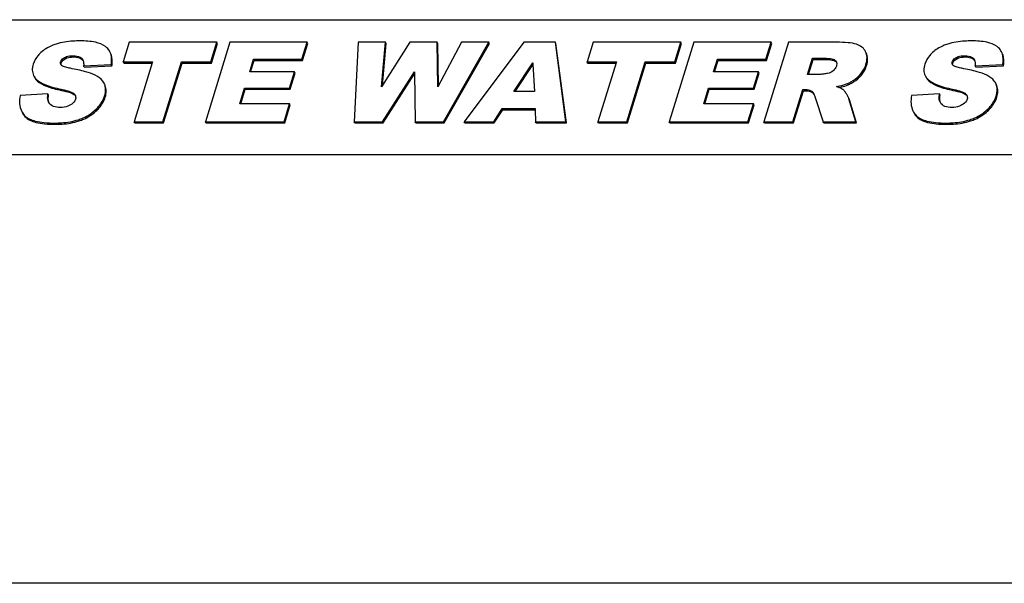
# Model space of a CAD drawing. Header units: millimetres. Extents: x 0 to 4200, y 0 to 2970.
# Tile 10 of 17: x 3112 to 3161, y 936 to 964. Entities that reach past the tile are written whole.
import ezdxf

# ---------------------------------------------------------------- set-up
doc = ezdxf.new("R2010")
doc.units = ezdxf.units.MM
doc.header["$LTSCALE"] = 231
doc.layers.get('0').update_dxf_attribs({"linetype": 'CONTINUOUS'})

msp = doc.modelspace()

# ---------------------------------------------------------------- linework, layer by layer
at = {"color": 7, "linetype": 'Continuous'}
for p, q in [((3094.706, 963.741), (3194.181, 963.741)), ((3117.635, 962.629), (3117.336, 961.661)), ((3121.96, 962.629), (3117.635, 962.629)), ((3122.601, 962.629), (3121.391, 958.712)), ((3121.662, 961.661), (3121.96, 962.629)), ((3121.692, 961.599), (3121.991, 962.566)), ((3121.991, 962.566), (3121.96, 962.629)), ((3126.415, 962.629), (3122.601, 962.629)), ((3126.157, 961.792), (3126.415, 962.629)), ((3126.187, 961.73), (3126.445, 962.566)), ((3126.445, 962.566), (3126.415, 962.629)), ((3128.922, 962.629), (3128.736, 958.712)), ((3130.273, 962.629), (3128.922, 962.629)), ((3131.469, 962.629), (3130.082, 960.435)), ((3130.082, 960.435), (3130.273, 962.629)), ((3130.123, 960.501), (3130.303, 962.566)), ((3130.303, 962.566), (3130.273, 962.629)), ((3132.817, 962.629), (3131.469, 962.629)), ((3132.848, 962.566), (3132.817, 962.629)), ((3132.853, 960.438), (3132.817, 962.629)), ((3132.882, 960.492), (3132.848, 962.566)), ((3134.017, 962.629), (3132.853, 960.438)), ((3133.137, 958.712), (3135.365, 962.629)), ((3133.167, 958.65), (3135.395, 962.566)), ((3135.365, 962.629), (3134.017, 962.629)), ((3137.099, 962.629), (3134.158, 958.712)), ((3135.395, 962.566), (3135.365, 962.629)), ((3138.651, 962.629), (3137.099, 962.629)), ((3138.681, 962.566), (3138.651, 962.629)), ((3139.171, 958.712), (3138.651, 962.629)), ((3139.202, 958.65), (3138.681, 962.566)), ((3140.51, 962.629), (3140.212, 961.661)), ((3144.836, 962.629), (3140.51, 962.629)), ((3145.477, 962.629), (3144.267, 958.712)), ((3144.537, 961.661), (3144.836, 962.629)), ((3144.568, 961.599), (3144.867, 962.566)), ((3144.867, 962.566), (3144.836, 962.629)), ((3149.291, 962.629), (3145.477, 962.629)), ((3150.145, 962.629), (3148.935, 958.712)), ((3149.032, 961.792), (3149.291, 962.629)), ((3149.063, 961.73), (3149.321, 962.566)), ((3149.321, 962.566), (3149.291, 962.629)), ((3152.517, 962.629), (3150.145, 962.629)), ((3151.084, 961.042), (3151.33, 961.838)), ((3151.33, 961.838), (3151.955, 961.838)), ((3151.361, 961.776), (3151.33, 961.838)), ((3153.951, 962.163), (3153.946, 962.174)), ((3115.389, 961.461), (3116.751, 961.528)), ((3115.42, 961.399), (3115.389, 961.461)), ((3115.42, 961.399), (3116.782, 961.466)), ((3116.782, 961.466), (3116.751, 961.528)), ((3117.366, 961.599), (3117.336, 961.661)), ((3117.336, 961.661), (3118.787, 961.661)), ((3117.366, 961.599), (3118.768, 961.599)), ((3118.772, 961.613), (3117.876, 958.712)), ((3118.787, 961.661), (3118.772, 961.613)), ((3119.299, 958.712), (3120.21, 961.661)), ((3119.329, 958.65), (3120.241, 961.599)), ((3120.21, 961.661), (3121.662, 961.661)), ((3120.241, 961.599), (3120.21, 961.661)), ((3120.241, 961.599), (3121.692, 961.599)), ((3121.692, 961.599), (3121.662, 961.661)), ((3123.577, 961.17), (3123.769, 961.792)), ((3123.626, 961.17), (3123.8, 961.73)), ((3123.769, 961.792), (3126.157, 961.792)), ((3123.8, 961.73), (3123.769, 961.792)), ((3123.8, 961.73), (3126.187, 961.73)), ((3126.187, 961.73), (3126.157, 961.792)), ((3136.605, 960.205), (3137.542, 961.613)), ((3136.676, 960.205), (3137.547, 961.513)), ((3137.542, 961.613), (3137.546, 961.55)), ((3137.546, 961.55), (3137.616, 960.205)), ((3140.242, 961.599), (3140.212, 961.661)), ((3140.212, 961.661), (3141.663, 961.661)), ((3140.242, 961.599), (3141.644, 961.599)), ((3141.648, 961.613), (3140.751, 958.712)), ((3141.663, 961.661), (3141.648, 961.613)), ((3142.175, 958.712), (3143.086, 961.661)), ((3142.205, 958.65), (3143.116, 961.599)), ((3143.086, 961.661), (3144.537, 961.661)), ((3143.116, 961.599), (3143.086, 961.661)), ((3143.116, 961.599), (3144.568, 961.599)), ((3144.568, 961.599), (3144.537, 961.661)), ((3146.452, 961.17), (3146.645, 961.792)), ((3146.502, 961.17), (3146.675, 961.73)), ((3146.645, 961.792), (3149.032, 961.792)), ((3146.675, 961.73), (3146.645, 961.792)), ((3146.675, 961.73), (3149.063, 961.73)), ((3149.063, 961.73), (3149.032, 961.792)), ((3151.134, 961.042), (3151.361, 961.776)), ((3151.361, 961.776), (3151.986, 961.776)), ((3159.353, 961.461), (3160.715, 961.528)), ((3159.384, 961.399), (3159.353, 961.461)), ((3159.384, 961.399), (3160.746, 961.466)), ((3160.746, 961.466), (3160.715, 961.528)), ((3125.791, 961.17), (3123.577, 961.17)), ((3125.545, 960.371), (3125.791, 961.17)), ((3125.575, 960.309), (3125.822, 961.108)), ((3125.822, 961.108), (3125.791, 961.17)), ((3130.13, 958.712), (3131.697, 961.178)), ((3130.161, 958.65), (3131.699, 961.071)), ((3131.697, 961.178), (3131.698, 961.115)), ((3131.698, 961.115), (3131.742, 958.712)), ((3148.667, 961.17), (3146.452, 961.17)), ((3148.42, 960.371), (3148.667, 961.17)), ((3148.451, 960.309), (3148.698, 961.108)), ((3148.698, 961.108), (3148.667, 961.17)), ((3151.684, 961.042), (3151.084, 961.042)), ((3116.419, 960.566), (3116.4, 960.606)), ((3116.449, 960.503), (3116.431, 960.544)), ((3123.091, 959.599), (3123.33, 960.371)), ((3123.33, 960.371), (3125.545, 960.371)), ((3123.36, 960.309), (3123.33, 960.371)), ((3125.575, 960.309), (3125.545, 960.371)), ((3145.967, 959.599), (3146.206, 960.371)), ((3146.206, 960.371), (3148.42, 960.371)), ((3146.236, 960.309), (3146.206, 960.371)), ((3148.451, 960.309), (3148.42, 960.371)), ((3160.383, 960.566), (3160.364, 960.606)), ((3160.413, 960.503), (3160.395, 960.544)), ((3113.63, 960.08), (3112.254, 960.008)), ((3113.661, 960.018), (3113.63, 960.08)), ((3123.141, 959.599), (3123.36, 960.309)), ((3123.36, 960.309), (3125.575, 960.309)), ((3137.616, 960.205), (3136.605, 960.205)), ((3146.017, 959.599), (3146.236, 960.309)), ((3146.236, 960.309), (3148.451, 960.309)), ((3150.364, 958.712), (3150.855, 960.301)), ((3150.395, 958.65), (3150.886, 960.239)), ((3150.855, 960.301), (3150.981, 960.301)), ((3150.886, 960.239), (3150.855, 960.301)), ((3150.886, 960.239), (3151.012, 960.239)), ((3151.466, 959.909), (3151.856, 958.712)), ((3157.594, 960.08), (3156.218, 960.008)), ((3157.625, 960.018), (3157.594, 960.08)), ((3113.675, 959.651), (3113.661, 959.677)), ((3125.548, 959.599), (3123.091, 959.599)), ((3125.274, 958.712), (3125.548, 959.599)), ((3125.304, 958.65), (3125.578, 959.537)), ((3125.578, 959.537), (3125.548, 959.599)), ((3148.424, 959.599), (3145.967, 959.599)), ((3148.149, 958.712), (3148.424, 959.599)), ((3148.18, 958.65), (3148.454, 959.537)), ((3148.454, 959.537), (3148.424, 959.599)), ((3153.465, 958.712), (3153.124, 959.845)), ((3153.495, 958.65), (3153.154, 959.782)), ((3157.639, 959.651), (3157.625, 959.677)), ((3135.609, 958.712), (3136.032, 959.358)), ((3135.639, 958.65), (3136.062, 959.296)), ((3136.032, 959.358), (3137.65, 959.358)), ((3136.062, 959.296), (3136.032, 959.358)), ((3136.062, 959.296), (3137.652, 959.296)), ((3137.65, 959.358), (3137.653, 959.295)), ((3137.653, 959.295), (3137.679, 958.712)), ((3117.906, 958.65), (3117.876, 958.712)), ((3117.876, 958.712), (3119.299, 958.712)), ((3117.906, 958.65), (3119.329, 958.65)), ((3119.329, 958.65), (3119.299, 958.712)), ((3121.421, 958.65), (3121.391, 958.712)), ((3121.391, 958.712), (3125.274, 958.712)), ((3121.421, 958.65), (3125.304, 958.65)), ((3125.304, 958.65), (3125.274, 958.712)), ((3128.766, 958.65), (3128.736, 958.712)), ((3128.736, 958.712), (3130.13, 958.712)), ((3128.766, 958.65), (3130.161, 958.65)), ((3130.161, 958.65), (3130.13, 958.712)), ((3131.772, 958.65), (3131.742, 958.712)), ((3131.742, 958.712), (3133.137, 958.712)), ((3131.772, 958.65), (3133.167, 958.65)), ((3133.167, 958.65), (3133.137, 958.712)), ((3134.188, 958.65), (3134.158, 958.712)), ((3134.158, 958.712), (3135.609, 958.712)), ((3134.188, 958.65), (3135.639, 958.65)), ((3135.639, 958.65), (3135.609, 958.712)), ((3137.71, 958.65), (3137.679, 958.712)), ((3137.679, 958.712), (3139.171, 958.712)), ((3137.71, 958.65), (3139.202, 958.65)), ((3139.202, 958.65), (3139.171, 958.712)), ((3140.782, 958.65), (3140.751, 958.712)), ((3140.751, 958.712), (3142.175, 958.712)), ((3140.782, 958.65), (3142.205, 958.65)), ((3142.205, 958.65), (3142.175, 958.712)), ((3144.297, 958.65), (3144.267, 958.712)), ((3144.267, 958.712), (3148.149, 958.712)), ((3144.297, 958.65), (3148.18, 958.65)), ((3148.18, 958.65), (3148.149, 958.712)), ((3148.965, 958.65), (3148.935, 958.712)), ((3148.935, 958.712), (3150.364, 958.712)), ((3148.965, 958.65), (3150.395, 958.65)), ((3150.395, 958.65), (3150.364, 958.712)), ((3151.887, 958.65), (3151.856, 958.712)), ((3151.856, 958.712), (3153.465, 958.712)), ((3151.887, 958.65), (3153.495, 958.65)), ((3153.495, 958.65), (3153.465, 958.712)), ((3529.232, 957.083), (2744.488, 957.083)), ((3539.603, 935.948), (2754.859, 935.948))]:
    msp.add_line(p, q, dxfattribs=at)
at = {"color": 9, "linetype": 'Continuous'}
for p, q in [((3114.476, 961.814), (3114.445, 961.876)), ((3114.878, 961.904), (3114.848, 961.966)), ((3115.312, 961.784), (3115.282, 961.846)), ((3151.986, 961.776), (3151.955, 961.838)), ((3158.44, 961.814), (3158.409, 961.876)), ((3158.842, 961.904), (3158.812, 961.966)), ((3159.276, 961.784), (3159.246, 961.846)), ((3114.284, 961.597), (3114.253, 961.659)), ((3152.484, 961.673), (3152.454, 961.735)), ((3153.996, 961.479), (3153.965, 961.541)), ((3158.248, 961.597), (3158.217, 961.659)), ((3153.656, 960.915), (3153.626, 960.977)), ((3113.1, 960.73), (3113.07, 960.792)), ((3116.449, 960.503), (3116.429, 960.544)), ((3153.089, 960.531), (3153.058, 960.593)), ((3157.064, 960.73), (3157.034, 960.792)), ((3160.413, 960.503), (3160.393, 960.544)), ((3114.29, 960.255), (3114.26, 960.317)), ((3114.948, 960.028), (3114.918, 960.09)), ((3116.456, 959.924), (3116.426, 959.986)), ((3151.012, 960.239), (3150.981, 960.301)), ((3151.33, 960.146), (3151.299, 960.209)), ((3158.254, 960.255), (3158.224, 960.317)), ((3158.912, 960.028), (3158.882, 960.09)), ((3160.42, 959.924), (3160.39, 959.986)), ((3153.154, 959.782), (3153.124, 959.845)), ((3112.494, 958.968), (3112.464, 959.03)), ((3115.997, 959.229), (3115.966, 959.291)), ((3156.458, 958.968), (3156.428, 959.03)), ((3159.961, 959.229), (3159.93, 959.291)), ((3114.003, 958.583), (3113.972, 958.645)), ((3115.162, 958.747), (3115.131, 958.81)), ((3157.967, 958.583), (3157.936, 958.645)), ((3159.126, 958.747), (3159.095, 958.81))]:
    msp.add_line(p, q, dxfattribs=at)
at = {"color": 7, "linetype": 'Continuous'}
for centre, radius, start, end in [((3152.314, 961.577), 0.211, 23.8618, 26.1477), ((3115.715, 960.283), 0.759, 20.0838, 21.8989), ((3159.679, 960.283), 0.759, 20.0836, 21.8986), ((3114.75, 959.893), 0.255, 24.3936, 26.1426), ((3114.77, 959.9), 0.235, 2.366, 13.2483), ((3158.714, 959.893), 0.255, 24.3934, 26.1426), ((3158.734, 959.9), 0.235, 2.366, 13.2483)]:
    msp.add_arc(centre, radius, start, end, dxfattribs=at)
for points, knots in [([(3114.033, 962.54), (3113.958, 962.516), (3113.689, 962.414), (3113.437, 962.26), (3113.283, 962.118)], [0, 0, 0, 0, 0.27222, 1, 1, 1, 1]), ([(3115.214, 962.695), (3115.1, 962.695), (3114.702, 962.684), (3114.302, 962.629), (3114.033, 962.54)], [0, 0, 0, 0, 0.288231, 1, 1, 1, 1]), ([(3116.472, 962.415), (3116.327, 962.524), (3115.902, 962.671), (3115.467, 962.695), (3115.214, 962.695)], [0, 0, 0, 0, 0.417902, 1, 1, 1, 1]), ([(3116.689, 962.157), (3116.652, 962.232), (3116.582, 962.325), (3116.496, 962.397), (3116.472, 962.415)], [0, 0, 0, 0, 0.743122, 1, 1, 1, 1]), ([(3153.496, 962.532), (3153.365, 962.572), (3153.037, 962.619), (3152.709, 962.629), (3152.517, 962.629)], [0, 0, 0, 0, 0.416557, 1, 1, 1, 1]), ([(3153.946, 962.174), (3153.903, 962.258), (3153.776, 962.417), (3153.593, 962.503), (3153.496, 962.532)], [0, 0, 0, 0, 0.482769, 1, 1, 1, 1]), ([(3157.997, 962.54), (3157.922, 962.516), (3157.653, 962.414), (3157.401, 962.26), (3157.247, 962.118)], [0, 0, 0, 0, 0.27222, 1, 1, 1, 1]), ([(3159.179, 962.695), (3159.064, 962.695), (3158.666, 962.684), (3158.266, 962.629), (3157.997, 962.54)], [0, 0, 0, 0, 0.28823, 1, 1, 1, 1]), ([(3160.436, 962.415), (3160.291, 962.524), (3159.866, 962.671), (3159.431, 962.695), (3159.179, 962.695)], [0, 0, 0, 0, 0.417901, 1, 1, 1, 1]), ([(3160.653, 962.157), (3160.616, 962.232), (3160.546, 962.325), (3160.46, 962.397), (3160.436, 962.415)], [0, 0, 0, 0, 0.743122, 1, 1, 1, 1]), ([(3113.283, 962.118), (3113.237, 962.075), (3113.076, 961.912), (3112.952, 961.708), (3112.903, 961.549)], [0, 0, 0, 0, 0.275817, 1, 1, 1, 1]), ([(3114.253, 961.659), (3114.26, 961.68), (3114.299, 961.771), (3114.38, 961.838), (3114.445, 961.876)], [0, 0, 0, 0, 0.230244, 1, 1, 1, 1]), ([(3114.284, 961.597), (3114.29, 961.618), (3114.33, 961.709), (3114.41, 961.776), (3114.476, 961.814)], [0, 0, 0, 0, 0.228405, 1, 1, 1, 1]), ([(3114.445, 961.876), (3114.476, 961.894), (3114.604, 961.95), (3114.745, 961.966), (3114.848, 961.966)], [0, 0, 0, 0, 0.258545, 1, 1, 1, 1]), ([(3114.476, 961.814), (3114.502, 961.829), (3114.628, 961.887), (3114.77, 961.904), (3114.878, 961.904)], [0, 0, 0, 0, 0.21781, 1, 1, 1, 1]), ([(3114.848, 961.966), (3114.889, 961.966), (3115.039, 961.96), (3115.2, 961.92), (3115.282, 961.846)], [0, 0, 0, 0, 0.271951, 1, 1, 1, 1]), ([(3114.878, 961.904), (3114.925, 961.904), (3115.075, 961.897), (3115.235, 961.854), (3115.312, 961.784)], [0, 0, 0, 0, 0.308525, 1, 1, 1, 1]), ([(3116.751, 961.528), (3116.761, 961.588), (3116.785, 961.798), (3116.756, 962.021), (3116.689, 962.157)], [0, 0, 0, 0, 0.286164, 1, 1, 1, 1]), ([(3116.782, 961.466), (3116.791, 961.526), (3116.815, 961.736), (3116.786, 961.958), (3116.719, 962.094)], [0, 0, 0, 0, 0.286164, 1, 1, 1, 1]), ([(3151.955, 961.838), (3152.046, 961.838), (3152.213, 961.829), (3152.394, 961.791), (3152.454, 961.735)], [0, 0, 0, 0, 0.526329, 1, 1, 1, 1]), ([(3153.965, 961.541), (3153.999, 961.65), (3154.04, 961.862), (3153.994, 962.076), (3153.951, 962.163)], [0, 0, 0, 0, 0.539977, 1, 1, 1, 1]), ([(3153.996, 961.479), (3154.029, 961.588), (3154.071, 961.799), (3154.025, 962.014), (3153.982, 962.101)], [0, 0, 0, 0, 0.539977, 1, 1, 1, 1]), ([(3157.247, 962.118), (3157.201, 962.075), (3157.04, 961.912), (3156.916, 961.708), (3156.867, 961.549)], [0, 0, 0, 0, 0.275818, 1, 1, 1, 1]), ([(3158.217, 961.659), (3158.224, 961.68), (3158.263, 961.771), (3158.344, 961.838), (3158.409, 961.876)], [0, 0, 0, 0, 0.230244, 1, 1, 1, 1]), ([(3158.248, 961.597), (3158.254, 961.618), (3158.294, 961.709), (3158.374, 961.776), (3158.44, 961.814)], [0, 0, 0, 0, 0.228405, 1, 1, 1, 1]), ([(3158.409, 961.876), (3158.44, 961.894), (3158.568, 961.95), (3158.709, 961.966), (3158.812, 961.966)], [0, 0, 0, 0, 0.258545, 1, 1, 1, 1]), ([(3158.44, 961.814), (3158.466, 961.829), (3158.592, 961.887), (3158.734, 961.904), (3158.842, 961.904)], [0, 0, 0, 0, 0.217807, 1, 1, 1, 1]), ([(3158.812, 961.966), (3158.853, 961.966), (3159.003, 961.96), (3159.164, 961.92), (3159.246, 961.846)], [0, 0, 0, 0, 0.271951, 1, 1, 1, 1]), ([(3158.842, 961.904), (3158.889, 961.904), (3159.039, 961.897), (3159.199, 961.854), (3159.276, 961.784)], [0, 0, 0, 0, 0.308526, 1, 1, 1, 1]), ([(3160.715, 961.528), (3160.725, 961.588), (3160.749, 961.798), (3160.72, 962.021), (3160.653, 962.157)], [0, 0, 0, 0, 0.286164, 1, 1, 1, 1]), ([(3160.746, 961.466), (3160.755, 961.526), (3160.779, 961.736), (3160.75, 961.958), (3160.683, 962.094)], [0, 0, 0, 0, 0.286164, 1, 1, 1, 1]), ([(3112.903, 961.549), (3112.873, 961.453), (3112.838, 961.262), (3112.883, 961.07), (3112.922, 960.99)], [0, 0, 0, 0, 0.530746, 1, 1, 1, 1]), ([(3114.736, 961.344), (3114.659, 961.358), (3114.543, 961.383), (3114.398, 961.43), (3114.328, 961.463), (3114.302, 961.488)], [0, 0, 0, 0, 0.515655, 0.76533, 1, 1, 1, 1]), ([(3115.966, 960.999), (3115.813, 961.076), (3115.403, 961.205), (3114.987, 961.296), (3114.736, 961.344)], [0, 0, 0, 0, 0.400637, 1, 1, 1, 1]), ([(3151.986, 961.776), (3152.092, 961.776), (3152.261, 961.768), (3152.437, 961.718), (3152.484, 961.673)], [0, 0, 0, 0, 0.620565, 1, 1, 1, 1]), ([(3152.506, 961.445), (3152.5, 961.424), (3152.465, 961.337), (3152.401, 961.263), (3152.345, 961.217)], [0, 0, 0, 0, 0.233616, 1, 1, 1, 1]), ([(3153.626, 960.977), (3153.742, 961.093), (3153.871, 961.28), (3153.949, 961.487), (3153.965, 961.541)], [0, 0, 0, 0, 0.744663, 1, 1, 1, 1]), ([(3153.656, 960.915), (3153.772, 961.031), (3153.902, 961.218), (3153.979, 961.425), (3153.996, 961.479)], [0, 0, 0, 0, 0.744663, 1, 1, 1, 1]), ([(3156.867, 961.549), (3156.837, 961.453), (3156.802, 961.262), (3156.847, 961.07), (3156.886, 960.99)], [0, 0, 0, 0, 0.530747, 1, 1, 1, 1]), ([(3158.701, 961.344), (3158.623, 961.358), (3158.507, 961.383), (3158.362, 961.43), (3158.292, 961.463), (3158.266, 961.488)], [0, 0, 0, 0, 0.515655, 0.76533, 1, 1, 1, 1]), ([(3159.93, 960.999), (3159.777, 961.076), (3159.367, 961.205), (3158.951, 961.296), (3158.701, 961.344)], [0, 0, 0, 0, 0.400638, 1, 1, 1, 1]), ([(3112.922, 960.99), (3112.931, 960.972), (3112.971, 960.9), (3113.025, 960.835), (3113.07, 960.792)], [0, 0, 0, 0, 0.241092, 1, 1, 1, 1]), ([(3112.952, 960.928), (3112.961, 960.91), (3113.001, 960.838), (3113.055, 960.773), (3113.1, 960.73)], [0, 0, 0, 0, 0.241092, 1, 1, 1, 1]), ([(3116.4, 960.606), (3116.381, 960.646), (3116.275, 960.814), (3116.103, 960.93), (3115.966, 960.999)], [0, 0, 0, 0, 0.221062, 1, 1, 1, 1]), ([(3152.078, 961.093), (3152.012, 961.082), (3151.881, 961.061), (3151.75, 961.042), (3151.684, 961.042)], [0, 0, 0, 0, 0.504256, 1, 1, 1, 1]), ([(3153.058, 960.593), (3153.112, 960.618), (3153.318, 960.719), (3153.506, 960.857), (3153.626, 960.977)], [0, 0, 0, 0, 0.259506, 1, 1, 1, 1]), ([(3153.089, 960.531), (3153.143, 960.555), (3153.348, 960.657), (3153.536, 960.795), (3153.656, 960.915)], [0, 0, 0, 0, 0.259506, 1, 1, 1, 1]), ([(3156.886, 960.99), (3156.895, 960.972), (3156.935, 960.9), (3156.989, 960.835), (3157.034, 960.792)], [0, 0, 0, 0, 0.241092, 1, 1, 1, 1]), ([(3156.916, 960.928), (3156.925, 960.91), (3156.965, 960.838), (3157.019, 960.773), (3157.064, 960.73)], [0, 0, 0, 0, 0.241092, 1, 1, 1, 1]), ([(3160.364, 960.606), (3160.345, 960.646), (3160.239, 960.814), (3160.067, 960.93), (3159.93, 960.999)], [0, 0, 0, 0, 0.221062, 1, 1, 1, 1]), ([(3113.07, 960.792), (3113.196, 960.671), (3113.592, 960.472), (3114.009, 960.367), (3114.26, 960.317)], [0, 0, 0, 0, 0.405632, 1, 1, 1, 1]), ([(3113.1, 960.73), (3113.226, 960.609), (3113.623, 960.41), (3114.039, 960.305), (3114.29, 960.255)], [0, 0, 0, 0, 0.405632, 1, 1, 1, 1]), ([(3116.426, 959.986), (3116.441, 960.035), (3116.486, 960.217), (3116.474, 960.415), (3116.427, 960.543)], [0, 0, 0, 0, 0.273646, 1, 1, 1, 1]), ([(3116.456, 959.924), (3116.486, 960.022), (3116.522, 960.219), (3116.484, 960.417), (3116.449, 960.503)], [0, 0, 0, 0, 0.524348, 1, 1, 1, 1]), ([(3152.51, 960.44), (3152.564, 960.45), (3152.75, 960.487), (3152.935, 960.539), (3153.058, 960.593)], [0, 0, 0, 0, 0.288661, 1, 1, 1, 1]), ([(3152.836, 960.294), (3152.824, 960.303), (3152.76, 960.345), (3152.689, 960.375), (3152.632, 960.397)], [0, 0, 0, 0, 0.19759, 1, 1, 1, 1]), ([(3152.633, 960.396), (3152.677, 960.405), (3152.832, 960.439), (3152.985, 960.485), (3153.089, 960.531)], [0, 0, 0, 0, 0.283731, 1, 1, 1, 1]), ([(3157.034, 960.792), (3157.16, 960.671), (3157.556, 960.472), (3157.973, 960.367), (3158.224, 960.317)], [0, 0, 0, 0, 0.405633, 1, 1, 1, 1]), ([(3157.064, 960.73), (3157.19, 960.609), (3157.587, 960.41), (3158.003, 960.305), (3158.254, 960.255)], [0, 0, 0, 0, 0.405633, 1, 1, 1, 1]), ([(3160.39, 959.986), (3160.405, 960.035), (3160.45, 960.217), (3160.438, 960.415), (3160.391, 960.543)], [0, 0, 0, 0, 0.273646, 1, 1, 1, 1]), ([(3160.42, 959.924), (3160.45, 960.022), (3160.486, 960.219), (3160.448, 960.417), (3160.413, 960.503)], [0, 0, 0, 0, 0.524348, 1, 1, 1, 1]), ([(3112.254, 960.008), (3112.225, 959.874), (3112.2, 959.611), (3112.267, 959.354), (3112.321, 959.244)], [0, 0, 0, 0, 0.528991, 1, 1, 1, 1]), ([(3113.661, 959.677), (3113.617, 959.767), (3113.609, 959.911), (3113.625, 960.045), (3113.63, 960.08)], [0, 0, 0, 0, 0.738881, 1, 1, 1, 1]), ([(3113.658, 959.718), (3113.653, 959.74), (3113.64, 959.839), (3113.649, 959.94), (3113.661, 960.018)], [0, 0, 0, 0, 0.218896, 1, 1, 1, 1]), ([(3114.26, 960.317), (3114.378, 960.293), (3114.554, 960.254), (3114.774, 960.18), (3114.879, 960.128), (3114.918, 960.09)], [0, 0, 0, 0, 0.515818, 0.765389, 1, 1, 1, 1]), ([(3114.29, 960.255), (3114.436, 960.226), (3114.631, 960.182), (3114.849, 960.097), (3114.923, 960.052), (3114.948, 960.028)], [0, 0, 0, 0, 0.636485, 0.85015, 1, 1, 1, 1]), ([(3115.966, 959.291), (3116.022, 959.342), (3116.217, 959.542), (3116.365, 959.791), (3116.426, 959.986)], [0, 0, 0, 0, 0.269563, 1, 1, 1, 1]), ([(3115.997, 959.229), (3116.052, 959.28), (3116.247, 959.48), (3116.396, 959.729), (3116.456, 959.924)], [0, 0, 0, 0, 0.269563, 1, 1, 1, 1]), ([(3150.981, 960.301), (3151.011, 960.301), (3151.122, 960.295), (3151.234, 960.257), (3151.299, 960.209)], [0, 0, 0, 0, 0.270554, 1, 1, 1, 1]), ([(3151.012, 960.239), (3151.042, 960.239), (3151.154, 960.233), (3151.265, 960.194), (3151.33, 960.146)], [0, 0, 0, 0, 0.276658, 1, 1, 1, 1]), ([(3151.33, 960.146), (3151.338, 960.141), (3151.373, 960.11), (3151.399, 960.071), (3151.416, 960.04)], [0, 0, 0, 0, 0.216601, 1, 1, 1, 1]), ([(3153.001, 960.088), (3152.985, 960.112), (3152.937, 960.185), (3152.883, 960.258), (3152.836, 960.294)], [0, 0, 0, 0, 0.329697, 1, 1, 1, 1]), ([(3153.087, 959.937), (3153.081, 959.948), (3153.055, 960), (3153.025, 960.049), (3153.001, 960.088)], [0, 0, 0, 0, 0.218402, 1, 1, 1, 1]), ([(3153.124, 959.845), (3153.122, 959.852), (3153.112, 959.883), (3153.098, 959.913), (3153.087, 959.937)], [0, 0, 0, 0, 0.216968, 1, 1, 1, 1]), ([(3153.154, 959.782), (3153.152, 959.789), (3153.142, 959.821), (3153.129, 959.851), (3153.117, 959.874)], [0, 0, 0, 0, 0.216968, 1, 1, 1, 1]), ([(3156.218, 960.008), (3156.189, 959.874), (3156.164, 959.611), (3156.231, 959.354), (3156.285, 959.244)], [0, 0, 0, 0, 0.52899, 1, 1, 1, 1]), ([(3157.625, 959.677), (3157.581, 959.767), (3157.573, 959.911), (3157.589, 960.045), (3157.594, 960.08)], [0, 0, 0, 0, 0.738881, 1, 1, 1, 1]), ([(3157.622, 959.718), (3157.617, 959.74), (3157.604, 959.839), (3157.613, 959.94), (3157.625, 960.018)], [0, 0, 0, 0, 0.218896, 1, 1, 1, 1]), ([(3158.224, 960.317), (3158.342, 960.293), (3158.518, 960.254), (3158.738, 960.18), (3158.843, 960.128), (3158.882, 960.09)], [0, 0, 0, 0, 0.515818, 0.765389, 1, 1, 1, 1]), ([(3158.254, 960.255), (3158.4, 960.226), (3158.595, 960.182), (3158.813, 960.097), (3158.887, 960.052), (3158.912, 960.028)], [0, 0, 0, 0, 0.636487, 0.850152, 1, 1, 1, 1]), ([(3159.93, 959.291), (3159.986, 959.342), (3160.181, 959.542), (3160.329, 959.791), (3160.39, 959.986)], [0, 0, 0, 0, 0.269563, 1, 1, 1, 1]), ([(3159.961, 959.229), (3160.016, 959.28), (3160.211, 959.48), (3160.36, 959.729), (3160.42, 959.924)], [0, 0, 0, 0, 0.269563, 1, 1, 1, 1]), ([(3114.232, 959.415), (3114.12, 959.415), (3113.906, 959.433), (3113.725, 959.569), (3113.675, 959.651)], [0, 0, 0, 0, 0.53827, 1, 1, 1, 1]), ([(3114.737, 959.535), (3114.699, 959.512), (3114.54, 959.437), (3114.361, 959.415), (3114.232, 959.415)], [0, 0, 0, 0, 0.258336, 1, 1, 1, 1]), ([(3114.991, 959.818), (3114.983, 959.79), (3114.928, 959.671), (3114.822, 959.585), (3114.737, 959.535)], [0, 0, 0, 0, 0.230264, 1, 1, 1, 1]), ([(3158.196, 959.415), (3158.084, 959.415), (3157.87, 959.433), (3157.689, 959.569), (3157.639, 959.651)], [0, 0, 0, 0, 0.538269, 1, 1, 1, 1]), ([(3158.701, 959.535), (3158.663, 959.512), (3158.504, 959.437), (3158.325, 959.415), (3158.196, 959.415)], [0, 0, 0, 0, 0.258336, 1, 1, 1, 1]), ([(3158.955, 959.818), (3158.947, 959.79), (3158.892, 959.671), (3158.786, 959.585), (3158.701, 959.535)], [0, 0, 0, 0, 0.230264, 1, 1, 1, 1]), ([(3112.464, 959.03), (3112.598, 958.875), (3112.95, 958.735), (3113.468, 958.657), (3113.794, 958.645), (3113.972, 958.645)], [0, 0, 0, 0, 0.387531, 0.662041, 1, 1, 1, 1]), ([(3112.494, 958.968), (3112.629, 958.813), (3112.981, 958.673), (3113.498, 958.595), (3113.824, 958.583), (3114.003, 958.583)], [0, 0, 0, 0, 0.387531, 0.662041, 1, 1, 1, 1]), ([(3115.131, 958.81), (3115.211, 958.836), (3115.513, 958.951), (3115.792, 959.129), (3115.966, 959.291)], [0, 0, 0, 0, 0.260993, 1, 1, 1, 1]), ([(3115.162, 958.747), (3115.242, 958.774), (3115.543, 958.889), (3115.822, 959.067), (3115.997, 959.229)], [0, 0, 0, 0, 0.260993, 1, 1, 1, 1]), ([(3156.428, 959.03), (3156.562, 958.875), (3156.914, 958.735), (3157.432, 958.657), (3157.758, 958.645), (3157.936, 958.645)], [0, 0, 0, 0, 0.387531, 0.662041, 1, 1, 1, 1]), ([(3156.458, 958.968), (3156.593, 958.813), (3156.945, 958.673), (3157.462, 958.595), (3157.788, 958.583), (3157.967, 958.583)], [0, 0, 0, 0, 0.387531, 0.662041, 1, 1, 1, 1]), ([(3159.095, 958.81), (3159.175, 958.836), (3159.477, 958.951), (3159.756, 959.129), (3159.93, 959.291)], [0, 0, 0, 0, 0.260993, 1, 1, 1, 1]), ([(3159.126, 958.747), (3159.206, 958.774), (3159.507, 958.889), (3159.786, 959.067), (3159.961, 959.229)], [0, 0, 0, 0, 0.260993, 1, 1, 1, 1]), ([(3113.972, 958.645), (3114.08, 958.645), (3114.471, 958.657), (3114.862, 958.721), (3115.131, 958.81)], [0, 0, 0, 0, 0.275587, 1, 1, 1, 1]), ([(3114.003, 958.583), (3114.111, 958.583), (3114.501, 958.595), (3114.893, 958.659), (3115.162, 958.747)], [0, 0, 0, 0, 0.275587, 1, 1, 1, 1]), ([(3157.936, 958.645), (3158.044, 958.645), (3158.435, 958.657), (3158.826, 958.721), (3159.095, 958.81)], [0, 0, 0, 0, 0.275587, 1, 1, 1, 1]), ([(3157.967, 958.583), (3158.075, 958.583), (3158.465, 958.595), (3158.857, 958.659), (3159.126, 958.747)], [0, 0, 0, 0, 0.275587, 1, 1, 1, 1])]:
    msp.add_open_spline(points, degree=3, knots=knots, dxfattribs=at)
for points in [[(3115.282, 961.846), (3115.31, 961.82), (3115.334, 961.788), (3115.351, 961.753)], [(3159.246, 961.846), (3159.274, 961.82), (3159.298, 961.788), (3159.315, 961.753)], [(3114.261, 961.544), (3114.244, 961.578), (3114.242, 961.622), (3114.253, 961.659)], [(3114.272, 961.524), (3114.268, 961.53), (3114.264, 961.537), (3114.261, 961.544)], [(3114.302, 961.488), (3114.291, 961.499), (3114.281, 961.511), (3114.272, 961.524)], [(3114.277, 961.528), (3114.276, 961.539), (3114.275, 961.551), (3114.277, 961.562)], [(3114.277, 961.562), (3114.278, 961.574), (3114.28, 961.585), (3114.284, 961.597)], [(3115.312, 961.784), (3115.333, 961.764), (3115.352, 961.742), (3115.367, 961.718)], [(3115.351, 961.753), (3115.357, 961.74), (3115.363, 961.725), (3115.368, 961.711)], [(3115.368, 961.711), (3115.376, 961.689), (3115.381, 961.667), (3115.385, 961.645)], [(3115.385, 961.645), (3115.395, 961.585), (3115.395, 961.522), (3115.389, 961.461)], [(3152.454, 961.735), (3152.474, 961.717), (3152.491, 961.694), (3152.503, 961.67)], [(3152.484, 961.673), (3152.496, 961.662), (3152.507, 961.65), (3152.516, 961.637)], [(3152.526, 961.57), (3152.527, 961.528), (3152.519, 961.485), (3152.506, 961.445)], [(3152.507, 961.662), (3152.513, 961.648), (3152.518, 961.634), (3152.521, 961.619)], [(3152.521, 961.619), (3152.524, 961.603), (3152.526, 961.587), (3152.526, 961.57)], [(3158.225, 961.544), (3158.208, 961.578), (3158.206, 961.622), (3158.217, 961.659)], [(3158.236, 961.524), (3158.232, 961.53), (3158.228, 961.537), (3158.225, 961.544)], [(3158.266, 961.488), (3158.255, 961.499), (3158.245, 961.511), (3158.236, 961.524)], [(3158.241, 961.528), (3158.24, 961.539), (3158.239, 961.551), (3158.241, 961.562)], [(3158.241, 961.562), (3158.242, 961.574), (3158.244, 961.585), (3158.248, 961.597)], [(3159.276, 961.784), (3159.297, 961.764), (3159.316, 961.742), (3159.331, 961.718)], [(3159.315, 961.753), (3159.321, 961.74), (3159.327, 961.725), (3159.332, 961.711)], [(3159.332, 961.711), (3159.34, 961.689), (3159.345, 961.667), (3159.349, 961.645)], [(3159.349, 961.645), (3159.359, 961.585), (3159.359, 961.522), (3159.353, 961.461)], [(3152.345, 961.217), (3152.269, 961.155), (3152.174, 961.111), (3152.078, 961.093)], [(3152.632, 960.397), (3152.592, 960.413), (3152.551, 960.427), (3152.51, 960.44)], [(3114.918, 960.09), (3114.942, 960.065), (3114.964, 960.037), (3114.98, 960.005)], [(3114.948, 960.028), (3114.962, 960.013), (3114.976, 959.998), (3114.987, 959.982)], [(3114.983, 959.998), (3114.989, 959.984), (3114.995, 959.969), (3114.998, 959.954)], [(3115.004, 959.91), (3115.005, 959.879), (3115, 959.848), (3114.991, 959.818)], [(3151.299, 960.209), (3151.346, 960.175), (3151.377, 960.122), (3151.402, 960.07)], [(3151.402, 960.07), (3151.413, 960.05), (3151.422, 960.028), (3151.43, 960.007)], [(3151.43, 960.007), (3151.444, 959.975), (3151.455, 959.942), (3151.466, 959.909)], [(3158.882, 960.09), (3158.906, 960.065), (3158.928, 960.037), (3158.944, 960.005)], [(3158.912, 960.028), (3158.926, 960.013), (3158.94, 959.998), (3158.951, 959.982)], [(3158.947, 959.998), (3158.953, 959.984), (3158.959, 959.969), (3158.962, 959.954)], [(3158.968, 959.91), (3158.969, 959.879), (3158.964, 959.848), (3158.955, 959.818)], [(3113.676, 959.651), (3113.668, 959.673), (3113.662, 959.695), (3113.658, 959.718)], [(3157.64, 959.651), (3157.632, 959.673), (3157.626, 959.695), (3157.622, 959.718)], [(3112.321, 959.244), (3112.359, 959.167), (3112.408, 959.095), (3112.464, 959.03)], [(3112.351, 959.182), (3112.389, 959.105), (3112.438, 959.033), (3112.494, 958.968)], [(3156.285, 959.244), (3156.323, 959.167), (3156.372, 959.095), (3156.428, 959.03)], [(3156.315, 959.182), (3156.353, 959.105), (3156.402, 959.033), (3156.458, 958.968)]]:
    msp.add_open_spline(points, degree=3, dxfattribs=at)

doc.saveas('drawing.dxf')
